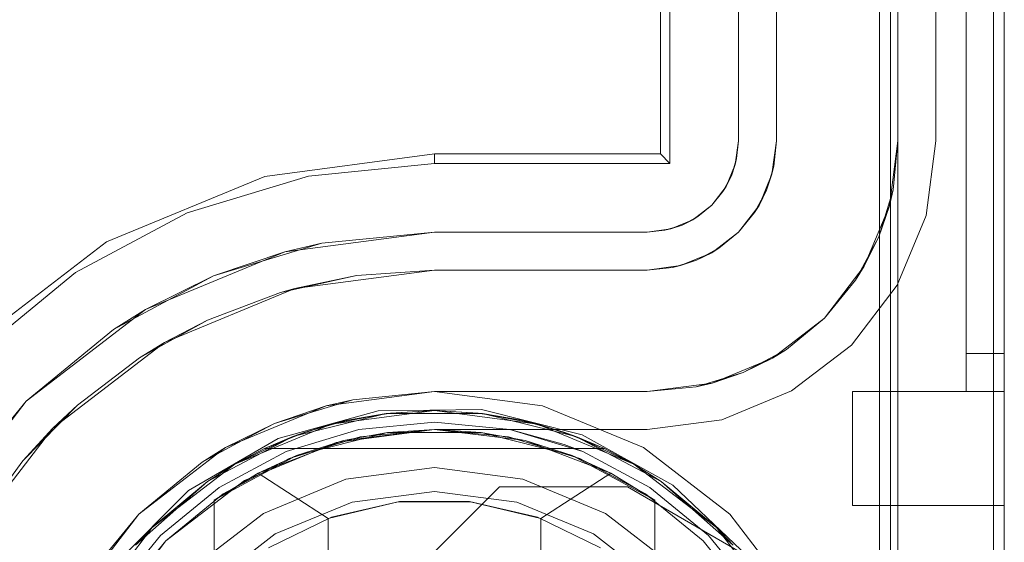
# Model space of a CAD drawing. Extents: x -740 to 300, y 62 to 1112.
# Tile 152 of 180: x 147.833 to 148.035, y 603.865 to 603.972. Entities that reach past the tile are written whole.
import ezdxf

# ---------------------------------------------------------------- set-up
doc = ezdxf.new("R2010")
doc.units = 0
doc.layers.get('0').update_dxf_attribs({"lineweight": 13})

# ---------------------------------------------------------------- blocks, each defined once
blk = doc.blocks.new('Referenz-A06CPVDQL0')
at = {"color": 251, "linetype": 'ByBlock', "lineweight": 13, "ltscale": 0.13, "true_color": 0x636363}
for p, q in [((148.00971, 606.38786), (148.00971, 603.80974)), ((148.0354, 603.80974), (148.0354, 606.38786)), ((148.03314, 606.37198), (148.03314, 603.82693)), ((147.96665, 606.25505), (147.96665, 603.94255)), ((147.96467, 606.25307), (147.96467, 603.94453)), ((147.98071, 606.25036), (147.98071, 603.94724)), ((147.98071, 603.94724), (147.98071, 606.25036)), ((148.02133, 603.94724), (148.02133, 606.25036)), ((148.02133, 606.25036), (148.02133, 603.94724)), ((147.98071, 603.94724), (147.98007, 603.94238)), ((147.98035, 603.94358), (147.98071, 603.94724)), ((147.98071, 603.94724), (147.98035, 603.94358)), ((147.98071, 603.94724), (147.98071, 603.94724)), ((148.01931, 603.93187), (148.02133, 603.94724)), ((148.02133, 603.94724), (148.01931, 603.93187)), ((148.02133, 603.94724), (148.02133, 603.94724)), ((147.91821, 603.94453), (147.88332, 603.93993)), ((147.96467, 603.94453), (147.91821, 603.94453)), ((147.91821, 603.94453), (147.91821, 603.94255)), ((147.96467, 603.94453), (147.96665, 603.94255)), ((147.91821, 603.94255), (147.8923, 603.94)), ((147.96665, 603.94255), (147.91821, 603.94255)), ((147.98035, 603.94358), (147.97928, 603.94006)), ((147.98007, 603.94238), (147.98035, 603.94358)), ((147.98007, 603.94238), (147.9782, 603.93786)), ((147.97928, 603.94006), (147.98007, 603.94238)), ((147.88332, 603.93993), (147.85081, 603.92647)), ((147.8923, 603.94), (147.86738, 603.93244)), ((147.97928, 603.94006), (147.97755, 603.93682)), ((147.9782, 603.93786), (147.97928, 603.94006)), ((147.9782, 603.93786), (147.97522, 603.93398)), ((147.97522, 603.93398), (147.97755, 603.93682)), ((147.97755, 603.93682), (147.97522, 603.93398)), ((147.97755, 603.93682), (147.9782, 603.93786)), ((147.86738, 603.93244), (147.84442, 603.92017)), ((147.97522, 603.93398), (147.97133, 603.931)), ((147.97237, 603.93165), (147.97522, 603.93398)), ((147.97522, 603.93398), (147.97237, 603.93165)), ((147.97133, 603.931), (147.96681, 603.92913)), ((147.97237, 603.93165), (147.96913, 603.92992)), ((147.96913, 603.92992), (147.97133, 603.931)), ((147.97133, 603.931), (147.97237, 603.93165)), ((148.01338, 603.91755), (148.01931, 603.93187)), ((148.01931, 603.93187), (148.01338, 603.91755)), ((147.88747, 603.92444), (147.91821, 603.92849)), ((147.91821, 603.92849), (147.89504, 603.92621)), ((147.96196, 603.92849), (147.91821, 603.92849)), ((147.91821, 603.92849), (147.96196, 603.92849)), ((147.91821, 603.92849), (147.91821, 603.92849)), ((147.96681, 603.92913), (147.96196, 603.92849)), ((147.96196, 603.92849), (147.96562, 603.92885)), ((147.96562, 603.92885), (147.96196, 603.92849)), ((147.96196, 603.92849), (147.96196, 603.92849)), ((147.96913, 603.92992), (147.96562, 603.92885)), ((147.96562, 603.92885), (147.96681, 603.92913)), ((147.96681, 603.92913), (147.96913, 603.92992)), ((147.85081, 603.92647), (147.8229, 603.90505)), ((147.85883, 603.91258), (147.88747, 603.92444)), ((147.87276, 603.91945), (147.89504, 603.92621)), ((147.88747, 603.92444), (147.87276, 603.91945)), ((147.89504, 603.92621), (147.88747, 603.92444)), ((147.84442, 603.92017), (147.8243, 603.90365)), ((147.85223, 603.90847), (147.87276, 603.91945)), ((147.87276, 603.91945), (147.85883, 603.91258)), ((148.00394, 603.90525), (148.01338, 603.91755)), ((148.01338, 603.91755), (148.00394, 603.90525)), ((147.83424, 603.89371), (147.85883, 603.91258)), ((147.85883, 603.91258), (147.85223, 603.90847)), ((147.85223, 603.90847), (147.83424, 603.89371)), ((147.99165, 603.89582), (148.00394, 603.90525)), ((148.00394, 603.90525), (147.99165, 603.89582)), ((147.91821, 603.89568), (147.89597, 603.89275)), ((147.94045, 603.89275), (147.91821, 603.89568)), ((147.97733, 603.88989), (147.99165, 603.89582)), ((147.99165, 603.89582), (147.97733, 603.88989)), ((147.81537, 603.86911), (147.83424, 603.89371)), ((147.83424, 603.89371), (147.81947, 603.87571)), ((147.89597, 603.89275), (147.87524, 603.88416)), ((147.92792, 603.89198), (147.90661, 603.89173)), ((147.94858, 603.88678), (147.92792, 603.89198)), ((147.96118, 603.88416), (147.94045, 603.89275)), ((147.90661, 603.89173), (147.88608, 603.88606)), ((147.96196, 603.88786), (147.97733, 603.88989)), ((147.97733, 603.88989), (147.96196, 603.88786)), ((147.89799, 603.8852), (147.91821, 603.88786)), ((147.91821, 603.88786), (147.89799, 603.8852)), ((147.91821, 603.88786), (147.96196, 603.88786)), ((147.96196, 603.88786), (147.91821, 603.88786)), ((147.91821, 603.88786), (147.91821, 603.88786)), ((147.96196, 603.88786), (147.96196, 603.88786)), ((147.88608, 603.88606), (147.86767, 603.87534)), ((147.96723, 603.87648), (147.94858, 603.88678)), ((147.87524, 603.88416), (147.85744, 603.8705)), ((147.87915, 603.8774), (147.89799, 603.8852)), ((147.89799, 603.8852), (147.87915, 603.8774)), ((147.97897, 603.8705), (147.96118, 603.88416)), ((147.86296, 603.86498), (147.87915, 603.8774)), ((147.87915, 603.8774), (147.86296, 603.86498)), ((147.91064, 603.85521), (147.93158, 603.87614)), ((147.91064, 603.85521), (147.93158, 603.87614)), ((147.93158, 603.87614), (147.9579, 603.87614)), ((147.93158, 603.87614), (147.9579, 603.87614)), ((147.93158, 603.87614), (147.93158, 603.87614)), ((147.9579, 603.87614), (147.98263, 603.86177)), ((147.9579, 603.87614), (147.9579, 603.87614)), ((147.9579, 603.87614), (147.98263, 603.86177)), ((147.98263, 603.86177), (147.96723, 603.87648)), ((147.86767, 603.87534), (147.8526, 603.86028)), ((147.85744, 603.8705), (147.84378, 603.85271)), ((147.99263, 603.85271), (147.97897, 603.8705)), ((147.85055, 603.8488), (147.86296, 603.86498)), ((147.86296, 603.86498), (147.85055, 603.8488))]:
    blk.add_line(p, q, dxfattribs=at)
at = {"color": 9, "linetype": 'ByBlock', "lineweight": 13, "ltscale": 0.13, "true_color": 0xc1c9c4}
for p, q in [((148.01352, 606.38786), (148.01352, 603.80974)), ((148.0354, 603.80974), (148.0354, 606.38786)), ((148.0354, 603.80974), (148.0354, 606.38786)), ((148.02758, 606.29411), (148.02758, 603.90349)), ((148.02758, 603.90349), (148.02758, 606.29411)), ((148.0354, 603.90349), (148.0354, 606.29411)), ((148.0354, 606.29411), (148.0354, 603.90349)), ((147.98852, 606.25036), (147.98852, 603.94724)), ((148.01352, 603.94724), (148.01352, 606.25036)), ((148.02758, 605.0988), (148.02758, 603.89568)), ((148.02758, 605.0988), (148.02758, 603.89568)), ((148.0354, 603.89568), (148.0354, 605.0988)), ((148.0354, 605.0988), (148.0354, 603.89568)), ((148.01196, 604.86443), (148.01196, 603.80974)), ((147.98852, 603.94724), (147.98852, 603.99724)), ((147.98852, 603.94724), (147.98762, 603.94036)), ((147.98801, 603.94206), (147.98852, 603.94724)), ((147.98852, 603.94724), (147.98852, 603.94724)), ((148.01176, 603.93389), (148.01352, 603.94724)), ((148.01253, 603.93718), (148.01352, 603.94724)), ((148.01352, 603.94724), (148.01253, 603.93718)), ((148.01352, 603.80974), (148.01352, 603.94724)), ((148.01352, 603.94724), (148.01352, 603.94724)), ((147.98771, 603.94105), (147.98717, 603.93929)), ((147.98762, 603.94036), (147.98801, 603.94206)), ((147.98801, 603.94206), (147.98771, 603.94105)), ((147.98762, 603.94036), (147.98496, 603.93396)), ((147.9865, 603.93707), (147.98762, 603.94036)), ((147.98717, 603.93929), (147.9865, 603.93707)), ((147.98496, 603.93396), (147.9865, 603.93707)), ((147.9865, 603.93707), (147.98541, 603.93503)), ((148.01253, 603.93718), (148.0096, 603.92751)), ((148.01176, 603.93389), (148.01253, 603.93718)), ((147.98541, 603.93503), (147.98454, 603.9334)), ((147.98496, 603.93396), (147.98074, 603.92846)), ((147.98074, 603.92846), (147.98404, 603.93248)), ((147.98404, 603.93248), (147.98496, 603.93396)), ((147.98454, 603.9334), (147.98404, 603.93248)), ((148.00661, 603.92146), (148.01176, 603.93389)), ((148.0096, 603.92751), (148.01176, 603.93389)), ((147.98074, 603.92846), (147.97524, 603.92423)), ((147.97672, 603.92515), (147.98074, 603.92846)), ((148.0096, 603.92751), (148.00483, 603.91859)), ((148.00661, 603.92146), (148.0096, 603.92751)), ((147.97524, 603.92423), (147.96883, 603.92158)), ((147.97212, 603.9227), (147.97524, 603.92423)), ((147.97579, 603.92466), (147.97417, 603.92379)), ((147.97524, 603.92423), (147.97672, 603.92515)), ((147.97672, 603.92515), (147.97579, 603.92466)), ((147.96883, 603.92158), (147.97212, 603.9227)), ((147.97212, 603.9227), (147.9699, 603.92202)), ((147.97417, 603.92379), (147.97212, 603.9227)), ((147.88949, 603.9169), (147.91821, 603.92068)), ((147.91821, 603.92068), (147.90222, 603.91952)), ((147.90222, 603.91952), (147.91821, 603.92068)), ((147.96196, 603.92068), (147.91821, 603.92068)), ((147.91821, 603.92068), (147.96196, 603.92068)), ((147.91821, 603.92068), (147.91821, 603.92068)), ((147.96883, 603.92158), (147.96196, 603.92068)), ((147.96196, 603.92068), (147.96714, 603.92119)), ((147.96196, 603.92068), (147.96196, 603.92068)), ((147.96714, 603.92119), (147.96883, 603.92158)), ((147.96814, 603.92149), (147.96714, 603.92119)), ((147.9699, 603.92202), (147.96814, 603.92149)), ((147.99842, 603.91078), (148.00661, 603.92146)), ((148.00483, 603.91859), (148.00661, 603.92146)), ((147.88657, 603.91607), (147.90222, 603.91952)), ((147.90222, 603.91952), (147.88949, 603.9169)), ((147.99842, 603.91078), (148.00483, 603.91859)), ((148.00483, 603.91859), (147.99842, 603.91078)), ((147.86274, 603.90581), (147.88949, 603.9169)), ((147.88949, 603.9169), (147.88657, 603.91607)), ((147.88657, 603.91607), (147.87158, 603.9104)), ((147.85756, 603.90263), (147.87158, 603.9104)), ((147.87158, 603.9104), (147.86274, 603.90581)), ((147.98774, 603.90258), (147.99842, 603.91078)), ((147.9906, 603.90437), (147.99842, 603.91078)), ((147.99842, 603.91078), (147.9906, 603.90437)), ((147.83976, 603.88818), (147.86274, 603.90581)), ((147.86274, 603.90581), (147.85756, 603.90263)), ((147.9906, 603.90437), (147.98169, 603.8996)), ((147.98774, 603.90258), (147.9906, 603.90437)), ((147.85756, 603.90263), (147.84481, 603.89292)), ((147.9753, 603.89743), (147.98774, 603.90258)), ((147.98169, 603.8996), (147.98774, 603.90258)), ((148.02758, 603.90349), (148.02758, 603.90196)), ((148.03149, 603.90349), (148.02758, 603.90349)), ((148.03149, 603.90349), (148.02758, 603.90349)), ((148.02758, 603.90196), (148.02758, 603.90349)), ((148.02758, 603.90196), (148.02758, 603.9005)), ((148.02758, 603.9005), (148.02758, 603.90196)), ((148.0354, 603.90349), (148.03149, 603.90349)), ((148.0354, 603.90349), (148.03149, 603.90349)), ((148.0354, 603.90147), (148.0354, 603.90349)), ((148.0354, 603.90349), (148.0354, 603.90147)), ((148.02758, 603.9005), (148.02758, 603.89915)), ((148.02758, 603.89915), (148.02758, 603.9005)), ((148.0354, 603.89958), (148.0354, 603.90147)), ((148.0354, 603.90147), (148.0354, 603.89958)), ((147.98169, 603.8996), (147.97202, 603.89667)), ((147.9753, 603.89743), (147.98169, 603.8996)), ((148.02758, 603.89915), (148.02758, 603.89796)), ((148.02758, 603.89796), (148.02758, 603.89915)), ((148.02758, 603.89796), (148.02758, 603.89699)), ((148.02758, 603.89699), (148.02758, 603.89796)), ((148.0354, 603.89796), (148.0354, 603.89958)), ((148.0354, 603.89958), (148.0354, 603.89796)), ((148.0354, 603.89672), (148.0354, 603.89796)), ((148.0354, 603.89796), (148.0354, 603.89672)), ((147.96196, 603.89568), (147.9753, 603.89743)), ((147.96196, 603.89568), (147.97202, 603.89667)), ((147.97202, 603.89667), (147.96196, 603.89568)), ((147.97202, 603.89667), (147.9753, 603.89743)), ((148.02758, 603.89699), (148.02758, 603.89627)), ((148.02758, 603.89627), (148.02758, 603.89699)), ((148.02758, 603.89627), (148.02758, 603.89583)), ((148.02758, 603.89583), (148.02758, 603.89627)), ((148.0354, 603.89594), (148.0354, 603.89672)), ((148.0354, 603.89672), (148.0354, 603.89594)), ((148.0354, 603.89568), (148.0354, 603.89594)), ((148.0354, 603.89594), (148.0354, 603.89568)), ((147.89597, 603.89275), (147.91821, 603.89568)), ((147.90144, 603.89402), (147.89597, 603.89275)), ((147.8982, 603.89304), (147.90144, 603.89402)), ((147.91821, 603.89568), (147.90144, 603.89402)), ((147.91821, 603.89568), (147.96196, 603.89568)), ((147.93375, 603.89568), (147.91821, 603.89568)), ((147.91821, 603.89568), (147.91821, 603.89568)), ((147.9487, 603.89568), (147.93375, 603.89568)), ((147.96196, 603.89568), (147.9487, 603.89568)), ((147.96196, 603.89568), (147.96196, 603.89568)), ((148.00415, 603.89568), (148.00415, 603.88961)), ((148.02758, 603.89568), (148.00415, 603.89568)), ((148.00415, 603.89568), (148.00415, 603.88961)), ((148.00415, 603.89568), (148.00415, 603.89568)), ((148.02758, 603.89568), (148.00415, 603.89568)), ((148.02758, 603.89583), (148.02758, 603.89568)), ((148.02758, 603.89568), (148.02758, 603.89583)), ((148.02758, 603.89568), (148.03149, 603.89568)), ((148.02758, 603.89568), (148.0354, 603.89568)), ((148.02758, 603.89568), (148.02758, 603.89568)), ((148.02758, 603.89568), (148.02758, 603.89568)), ((148.02758, 603.89568), (148.02758, 603.89568)), ((148.02758, 603.89568), (148.02758, 603.89568)), ((148.02758, 603.89568), (148.02758, 603.89568)), ((148.03149, 603.89568), (148.02758, 603.89568)), ((148.02758, 603.89568), (148.02758, 603.89568)), ((148.02758, 603.89568), (148.0354, 603.89568)), ((148.03149, 603.89568), (148.0354, 603.89568)), ((148.0354, 603.89568), (148.03149, 603.89568)), ((148.0354, 603.88961), (148.0354, 603.89568)), ((148.0354, 603.89568), (148.0354, 603.89568)), ((148.0354, 603.89568), (148.0354, 603.88961)), ((147.83359, 603.88148), (147.84481, 603.89292)), ((147.84481, 603.89292), (147.83976, 603.88818)), ((147.87524, 603.88416), (147.89597, 603.89275)), ((147.89597, 603.89275), (147.88532, 603.88913)), ((147.8925, 603.89131), (147.8982, 603.89304)), ((147.88532, 603.88913), (147.8925, 603.89131)), ((147.82213, 603.86521), (147.83976, 603.88818)), ((147.83976, 603.88818), (147.83359, 603.88148)), ((147.88532, 603.88913), (147.87524, 603.88416)), ((147.87871, 603.8856), (147.88532, 603.88913)), ((147.90266, 603.88789), (147.88771, 603.88336)), ((147.88771, 603.88336), (147.90266, 603.88789)), ((147.91821, 603.88943), (147.90266, 603.88789)), ((147.90266, 603.88789), (147.91821, 603.88943)), ((147.91821, 603.88786), (147.90297, 603.88636)), ((147.93375, 603.88789), (147.91821, 603.88943)), ((147.91821, 603.88943), (147.93375, 603.88789)), ((147.93345, 603.88636), (147.91821, 603.88786)), ((147.9487, 603.88336), (147.93375, 603.88789)), ((147.94486, 603.88484), (147.93375, 603.88789)), ((147.93375, 603.88789), (147.94486, 603.88484)), ((148.00415, 603.88961), (148.00415, 603.88396)), ((148.00415, 603.88961), (148.00415, 603.88396)), ((148.0354, 603.88396), (148.0354, 603.88961)), ((148.0354, 603.88961), (148.0354, 603.88396)), ((147.90297, 603.88636), (147.88831, 603.88192)), ((147.9481, 603.88192), (147.93345, 603.88636)), ((147.85744, 603.8705), (147.87524, 603.88416)), ((147.87524, 603.88416), (147.87046, 603.88119)), ((147.87345, 603.88279), (147.87871, 603.8856)), ((147.9487, 603.88336), (147.94486, 603.88484)), ((147.94486, 603.88484), (147.9487, 603.88336)), ((148.00415, 603.88396), (148.00415, 603.8791)), ((148.00415, 603.88396), (148.00415, 603.8791)), ((148.0354, 603.8791), (148.0354, 603.88396)), ((148.0354, 603.88396), (148.0354, 603.8791)), ((147.87046, 603.88119), (147.87345, 603.88279)), ((147.88771, 603.88336), (147.87394, 603.876)), ((147.87394, 603.876), (147.88771, 603.88336)), ((147.88831, 603.88192), (147.8748, 603.8747)), ((147.96161, 603.8747), (147.9481, 603.88192)), ((147.96248, 603.876), (147.9487, 603.88336)), ((147.9487, 603.88336), (147.96248, 603.876)), ((147.83359, 603.88148), (147.82414, 603.86854)), ((147.87046, 603.88119), (147.85744, 603.8705)), ((147.91821, 603.88005), (147.90001, 603.87765)), ((147.91821, 603.88005), (147.90001, 603.87765)), ((147.93641, 603.87765), (147.91821, 603.88005)), ((147.93641, 603.87765), (147.91821, 603.88005)), ((147.90001, 603.87765), (147.88305, 603.87063)), ((147.90001, 603.87765), (147.88305, 603.87063)), ((147.95336, 603.87063), (147.93641, 603.87765)), ((147.95336, 603.87063), (147.93641, 603.87765)), ((148.00415, 603.8791), (148.00415, 603.87538)), ((148.00415, 603.8791), (148.00415, 603.87538)), ((148.0354, 603.87538), (148.0354, 603.8791)), ((148.0354, 603.8791), (148.0354, 603.87538)), ((147.87394, 603.876), (147.86186, 603.86609)), ((147.86186, 603.86609), (147.87394, 603.876)), ((147.97456, 603.86609), (147.96248, 603.876)), ((147.96248, 603.876), (147.97456, 603.86609)), ((147.8748, 603.8747), (147.86296, 603.86498)), ((147.91821, 603.87518), (147.90127, 603.87295)), ((147.90127, 603.87295), (147.91821, 603.87518)), ((147.93514, 603.87295), (147.91821, 603.87518)), ((147.91821, 603.87518), (147.93514, 603.87295)), ((147.97345, 603.86498), (147.96161, 603.8747)), ((148.00415, 603.87538), (148.00415, 603.87304)), ((148.00415, 603.87538), (148.00415, 603.87304)), ((148.0354, 603.87304), (148.0354, 603.87538)), ((148.0354, 603.87538), (148.0354, 603.87304)), ((147.90127, 603.87295), (147.88549, 603.86641)), ((147.88549, 603.86641), (147.90127, 603.87295)), ((147.95093, 603.86641), (147.93514, 603.87295)), ((147.93514, 603.87295), (147.95093, 603.86641)), ((148.00415, 603.87304), (148.00415, 603.87224)), ((148.00415, 603.87304), (148.00415, 603.87224)), ((148.00415, 603.87224), (148.0354, 603.87224)), ((148.00415, 603.87224), (148.00415, 603.87224)), ((148.00415, 603.87224), (148.0354, 603.87224)), ((148.0354, 603.87224), (148.0354, 603.87304)), ((148.0354, 603.87304), (148.0354, 603.87224)), ((148.0354, 603.87224), (148.0354, 603.87224)), ((147.84378, 603.85271), (147.85744, 603.8705)), ((147.85744, 603.8705), (147.84675, 603.85748)), ((147.88305, 603.87063), (147.86849, 603.85946)), ((147.88305, 603.87063), (147.86849, 603.85946)), ((147.96793, 603.85946), (147.95336, 603.87063)), ((147.96793, 603.85946), (147.95336, 603.87063)), ((147.86186, 603.86609), (147.85195, 603.85401)), ((147.85195, 603.85401), (147.86186, 603.86609)), ((147.88549, 603.86641), (147.87194, 603.85601)), ((147.87194, 603.85601), (147.88549, 603.86641)), ((147.96448, 603.85601), (147.95093, 603.86641)), ((147.95093, 603.86641), (147.96448, 603.85601)), ((147.98447, 603.85401), (147.97456, 603.86609)), ((147.97456, 603.86609), (147.98447, 603.85401)), ((147.86296, 603.86498), (147.85325, 603.85314)), ((147.98317, 603.85314), (147.97345, 603.86498))]:
    blk.add_line(p, q, dxfattribs=at)
at = {"color": 7, "linetype": 'ByBlock', "lineweight": 13, "ltscale": 0.13}
for p, q in [((147.88909, 603.88643), (147.90831, 603.89117)), ((147.90831, 603.89117), (147.88909, 603.88643)), ((147.89163, 603.88734), (147.90031, 603.88979)), ((147.89698, 603.88897), (147.91821, 603.89177)), ((147.91821, 603.89177), (147.89698, 603.88897)), ((147.90831, 603.89117), (147.89698, 603.88897)), ((147.90031, 603.88979), (147.89698, 603.88897)), ((147.90031, 603.88979), (147.89835, 603.88924)), ((147.9092, 603.89127), (147.90031, 603.88979)), ((147.9092, 603.89127), (147.90031, 603.88979)), ((147.90831, 603.89117), (147.90031, 603.88979)), ((147.91821, 603.89177), (147.90831, 603.89117)), ((147.9092, 603.89127), (147.90831, 603.89117)), ((147.90831, 603.89117), (147.9281, 603.89117)), ((147.9281, 603.89117), (147.90831, 603.89117)), ((147.91821, 603.89177), (147.9092, 603.89127)), ((147.91821, 603.89177), (147.9092, 603.89127)), ((147.92721, 603.89127), (147.91821, 603.89177)), ((147.9281, 603.89117), (147.91821, 603.89177)), ((147.91821, 603.89177), (147.93944, 603.88897)), ((147.92721, 603.89127), (147.91821, 603.89177)), ((147.93944, 603.88897), (147.91821, 603.89177)), ((147.9281, 603.89117), (147.92721, 603.89127)), ((147.93611, 603.88979), (147.92721, 603.89127)), ((147.93611, 603.88979), (147.92721, 603.89127)), ((147.93611, 603.88979), (147.9281, 603.89117)), ((147.9281, 603.89117), (147.94732, 603.88643)), ((147.93944, 603.88897), (147.9281, 603.89117)), ((147.94732, 603.88643), (147.9281, 603.89117)), ((147.93611, 603.88979), (147.94479, 603.88734)), ((147.93944, 603.88897), (147.93611, 603.88979)), ((147.93806, 603.88924), (147.93611, 603.88979)), ((147.87719, 603.88078), (147.89698, 603.88897)), ((147.89698, 603.88897), (147.87719, 603.88078)), ((147.89698, 603.88897), (147.88909, 603.88643)), ((147.89698, 603.88897), (147.89163, 603.88734)), ((147.894, 603.88801), (147.89163, 603.88734)), ((147.89835, 603.88924), (147.894, 603.88801)), ((147.91821, 603.88786), (147.89954, 603.8856)), ((147.91821, 603.88786), (147.90856, 603.88727)), ((147.92785, 603.88727), (147.91821, 603.88786)), ((147.93687, 603.8856), (147.91821, 603.88786)), ((147.94242, 603.88801), (147.93806, 603.88924)), ((147.94479, 603.88734), (147.93944, 603.88897)), ((147.94732, 603.88643), (147.93944, 603.88897)), ((147.93944, 603.88897), (147.95922, 603.88078)), ((147.95922, 603.88078), (147.93944, 603.88897)), ((147.94479, 603.88734), (147.94242, 603.88801)), ((147.87157, 603.87722), (147.88909, 603.88643)), ((147.88909, 603.88643), (147.87157, 603.87722)), ((147.88909, 603.88643), (147.87719, 603.88078)), ((147.89163, 603.88734), (147.88327, 603.88396)), ((147.89163, 603.88734), (147.88327, 603.88396)), ((147.88909, 603.88643), (147.88327, 603.88396)), ((147.89163, 603.88734), (147.88909, 603.88643)), ((147.90856, 603.88727), (147.88987, 603.88254)), ((147.90856, 603.88727), (147.89954, 603.8856)), ((147.92785, 603.88727), (147.90856, 603.88727)), ((147.94655, 603.88254), (147.92785, 603.88727)), ((147.93687, 603.8856), (147.92785, 603.88727)), ((147.94732, 603.88643), (147.94479, 603.88734)), ((147.95315, 603.88396), (147.94479, 603.88734)), ((147.95315, 603.88396), (147.94479, 603.88734)), ((147.95315, 603.88396), (147.94732, 603.88643)), ((147.94732, 603.88643), (147.96485, 603.87722)), ((147.95922, 603.88078), (147.94732, 603.88643)), ((147.96485, 603.87722), (147.94732, 603.88643)), ((147.88327, 603.88396), (147.87719, 603.88078)), ((147.89954, 603.8856), (147.88196, 603.87894)), ((147.88327, 603.88396), (147.95315, 603.88396)), ((147.88327, 603.88396), (147.88327, 603.88396)), ((147.88327, 603.88396), (147.95315, 603.88396)), ((147.89954, 603.8856), (147.88987, 603.88254)), ((147.94655, 603.88254), (147.93687, 603.8856)), ((147.95446, 603.87894), (147.93687, 603.8856)), ((147.95922, 603.88078), (147.95315, 603.88396)), ((147.95315, 603.88396), (147.95315, 603.88396)), ((147.88987, 603.88254), (147.8729, 603.87338)), ((147.88987, 603.88254), (147.88196, 603.87894)), ((147.96352, 603.87338), (147.94655, 603.88254)), ((147.95446, 603.87894), (147.94655, 603.88254)), ((147.8602, 603.86774), (147.87719, 603.88078)), ((147.87719, 603.88078), (147.8602, 603.86774)), ((147.87719, 603.88078), (147.87157, 603.87722)), ((147.87719, 603.88078), (147.87157, 603.87722)), ((147.96485, 603.87722), (147.95922, 603.88078)), ((147.96485, 603.87722), (147.95922, 603.88078)), ((147.95922, 603.88078), (147.97621, 603.86774)), ((147.97621, 603.86774), (147.95922, 603.88078)), ((147.88196, 603.87894), (147.8729, 603.87338)), ((147.8729, 603.87338), (147.88196, 603.87894)), ((147.88196, 603.87894), (147.89633, 603.86962)), ((147.94008, 603.86962), (147.95446, 603.87894)), ((147.96352, 603.87338), (147.95446, 603.87894)), ((147.96352, 603.87338), (147.95446, 603.87894)), ((147.85676, 603.86409), (147.87157, 603.87722)), ((147.87157, 603.87722), (147.85676, 603.86409)), ((147.87157, 603.87722), (147.8602, 603.86774)), ((147.87157, 603.87722), (147.8602, 603.86774)), ((147.96485, 603.87722), (147.97965, 603.86409)), ((147.97621, 603.86774), (147.96485, 603.87722)), ((147.97621, 603.86774), (147.96485, 603.87722)), ((147.97965, 603.86409), (147.96485, 603.87722)), ((147.8729, 603.87338), (147.8729, 603.85458)), ((147.8729, 603.7461), (147.8729, 603.87338)), ((147.8729, 603.87338), (147.8729, 603.87338)), ((147.89633, 603.86962), (147.91078, 603.87305)), ((147.91102, 603.87308), (147.89702, 603.86986)), ((147.91078, 603.87305), (147.92563, 603.87305)), ((147.92539, 603.87308), (147.91102, 603.87308)), ((147.9394, 603.86986), (147.92539, 603.87308)), ((147.92563, 603.87305), (147.94008, 603.86962)), ((147.96352, 603.85458), (147.96352, 603.87338)), ((147.96352, 603.87338), (147.96352, 603.87338)), ((147.96352, 603.87338), (147.96352, 603.7461)), ((147.89702, 603.86986), (147.88409, 603.86359)), ((147.89633, 603.86962), (147.89633, 603.74986)), ((147.95233, 603.86359), (147.9394, 603.86986)), ((147.94008, 603.74986), (147.94008, 603.86962)), ((147.84717, 603.85075), (147.8602, 603.86774)), ((147.8602, 603.86774), (147.84717, 603.85075)), ((147.8602, 603.86774), (147.85676, 603.86409)), ((147.8602, 603.86774), (147.85676, 603.86409)), ((147.97965, 603.86409), (147.97621, 603.86774)), ((147.97965, 603.86409), (147.97621, 603.86774)), ((147.97621, 603.86774), (147.98925, 603.85075)), ((147.98925, 603.85075), (147.97621, 603.86774))]:
    blk.add_line(p, q, dxfattribs=at)

msp = doc.modelspace()

# ---------------------------------------------------------------- block references
at = {"color": 8, "lineweight": 25, "ltscale": 0.25, "true_color": 0x808080}
msp.add_blockref('Referenz-A06CPVDQL0', (0, 0), dxfattribs=at)

doc.saveas('drawing.dxf')
